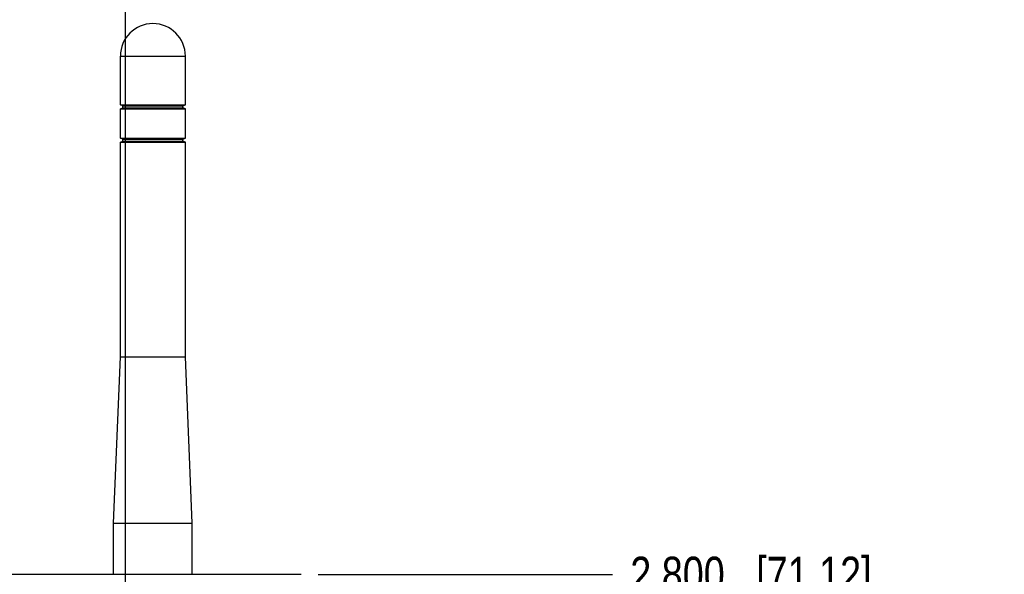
# Model space of a CAD drawing. Header units: inches. Extents: x 0 to 34, y 0 to 22.
# Tile 34 of 124: x 12.9 to 16.4, y 7.1 to 9. Entities that reach past the tile are written whole.
import ezdxf

# ---------------------------------------------------------------- set-up
doc = ezdxf.new("R2010")
doc.units = ezdxf.units.IN
doc.header["$LTSCALE"] = 1.87
doc.header["$MEASUREMENT"] = 0
doc.layers.get('0').update_dxf_attribs({"linetype": 'CONTINUOUS'})
doc.layers.add('02___PRT_ALL_AXES', color=7, linetype='CONTINUOUS')
doc.layers.add('DIMENSIONS', color=7, linetype='CONTINUOUS')
doc.styles.get("Standard").update_dxf_attribs({"font": 'txt', "width": 0.8})
doc.dimstyles.new('DIMSTYLE_2', dxfattribs={"dimtxt": 0.125, "dimasz": 0.18, "dimexe": 0.125, "dimexo": 0.0625, "dimgap": 0.09, "dimtad": 0, "dimtih": 1, "dimtoh": 1, "dimdec": 3, "dimlfac": 1.333333, "dimzin": 4, "dimdsep": 46, "dimtxsty": 'STANDARD', "dimblk": '_FILLED', "dimblk1": '_FILLED', "dimblk2": '_FILLED', "dimcen": 0.09, "dimadec": 0, "dimazin": 0, "dimtp": 0.001, "dimtm": 0.001, "dimtfac": 1, "dimtdec": 3, "dimtofl": 0, "dimtmove": 0, "dimatfit": 3, "dimldrblk": '_FILLED', "dimfxl": 1, "dimtolj": 1, "dimtzin": 4, "dimarcsym": 0})

# ---------------------------------------------------------------- blocks, each defined once
blk = doc.blocks.new('*D17')
at = {"layer": 'DIMENSIONS', "color": 2, "linetype": 'CONTINUOUS'}
blk.add_line((13.2907, 6.7697), (13.2907, 9.6918), dxfattribs=at)
at = {"layer": 'DIMENSIONS', "color": 2, "linetype": 'CONTINUOUS', "insert": (13.2282, 9.7543), "char_height": 0.125, "width": 1.425, "attachment_point": 1, "rotation": 90, "line_spacing_factor": 0.9}
blk.add_mtext('9.116{\\Ftxt.shx;\\W1.000000;\\H0.125000; }[231.55]', dxfattribs=at)
blk = doc.blocks.new('_FILLED')
at = {"color": 0, "linetype": 'BYBLOCK'}
blk.add_solid([(0, 0), (-1, 0.174), (-1, -0.174)], dxfattribs=at)
blk = doc.blocks.new('*D25')
at = {"layer": 'DIMENSIONS', "color": 2, "linetype": 'CONTINUOUS'}
blk.add_line((13.9732, 7.0517), (15.0162, 7.0517), dxfattribs=at)
at = {"layer": 'DIMENSIONS', "color": 2, "linetype": 'CONTINUOUS', "insert": (15.0787, 7.1142), "char_height": 0.125, "width": 1.325, "attachment_point": 1, "line_spacing_factor": 0.9}
blk.add_mtext('2.800{\\Ftxt.shx;\\W1.000000;\\H0.125000; }[71.12]', dxfattribs=at)

msp = doc.modelspace()

# ---------------------------------------------------------------- linework, layer by layer
at = {"color": 7, "linetype": 'CONTINUOUS'}
for p, q in [((13.27233, 8.71641), (13.50264, 8.71641)), ((13.28119, 8.71269), (13.27233, 8.71641)), ((13.27233, 8.70164), (13.28119, 8.70531)), ((13.27233, 8.70164), (13.50264, 8.70164)), ((13.28119, 8.71269), (13.49378, 8.71269)), ((13.28119, 8.70531), (13.28119, 8.71269)), ((13.28119, 8.70531), (13.49378, 8.70531)), ((13.49378, 8.71269), (13.50264, 8.71641)), ((13.49378, 8.70531), (13.49378, 8.71269)), ((13.50264, 8.70164), (13.49378, 8.70531)), ((13.27233, 8.59829), (13.50264, 8.59829)), ((13.28119, 8.59458), (13.27233, 8.59829)), ((13.27233, 8.58353), (13.28119, 8.5872)), ((13.27233, 8.58353), (13.50264, 8.58353)), ((13.28119, 8.59458), (13.49378, 8.59458)), ((13.28119, 8.5872), (13.28119, 8.59458)), ((13.28119, 8.5872), (13.49378, 8.5872)), ((13.49378, 8.59458), (13.50264, 8.59829)), ((13.49378, 8.5872), (13.49378, 8.59458)), ((13.50264, 8.58353), (13.49378, 8.5872)), ((6.49681, 7.05174), (13.91066, 7.05174)), ((13.65374, 7.05174), (13.65374, 7.05085))]:
    msp.add_line(p, q, dxfattribs=at)
msp.add_arc((13.91063, 7.04874), 0.003, 45.49994, 89.99995, dxfattribs=at)
at = {"layer": '02___PRT_ALL_AXES', "color": 7, "linetype": 'CONTINUOUS'}
for p, q in [((13.27233, 8.88914), (13.50264, 8.88914)), ((13.27233, 8.71641), (13.27233, 8.88914)), ((13.50264, 8.71641), (13.50264, 8.88914)), ((13.27233, 8.59829), (13.27233, 8.70164)), ((13.50264, 8.59829), (13.50264, 8.70164)), ((13.27233, 7.8232), (13.27233, 8.58353)), ((13.50264, 7.8232), (13.50264, 8.58353)), ((13.24797, 7.23265), (13.27233, 7.8232)), ((13.27233, 7.8232), (13.50264, 7.8232)), ((13.527, 7.23265), (13.50264, 7.8232)), ((13.24797, 7.23265), (13.527, 7.23265)), ((13.24797, 7.05174), (13.24797, 7.23265)), ((13.527, 7.05174), (13.527, 7.23265))]:
    msp.add_line(p, q, dxfattribs=at)
msp.add_arc((13.38749, 8.88914), 0.11516, 0, 180, dxfattribs=at)

# ---------------------------------------------------------------- dimensions: what is measured, and where the dimension line sits
at = {"layer": 'DIMENSIONS', "color": 2, "linetype": 'CONTINUOUS'}
for feature_location, offset, dtype, origin, picture, middle in [((13.29074, 6.76971), (0, 2.92209), 1, (6.45374, 6.70721), '*D17', (13.29074, 10.4668)), ((13.97315, 7.05174), (1.04309, 0), 0, (13.91065, 4.95174), '*D25', (15.74124, 7.05174))]:
    dim = msp.add_ordinate_dim(feature_location=feature_location, offset=offset, dtype=dtype, origin=origin, dimstyle='DIMSTYLE_2', override={"dimtad": 1, "dimtih": 0, "dimtoh": 0}, dxfattribs=at)
    dim.commit()
    dim.dimension.update_dxf_attribs({"geometry": picture, "text_midpoint": middle})

doc.saveas('drawing.dxf')
